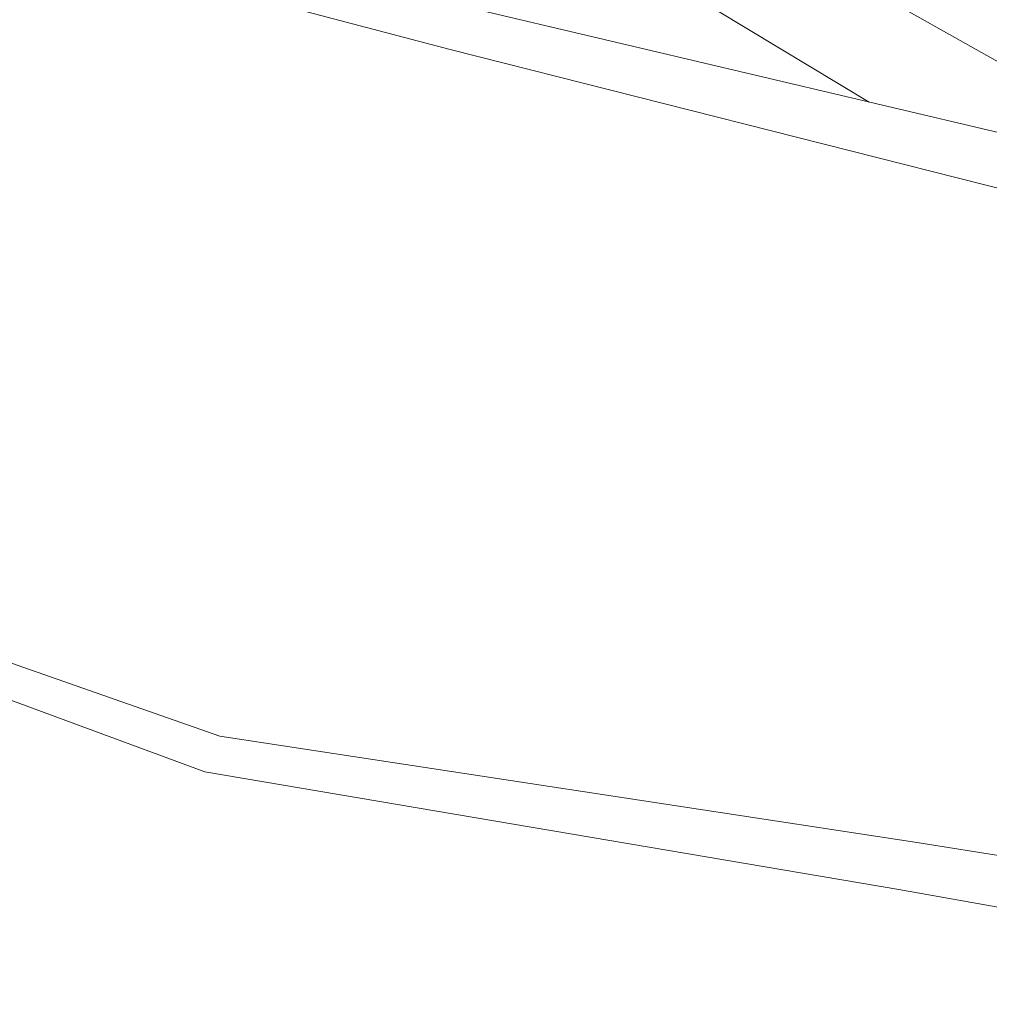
# Model space of a CAD drawing. Header units: metres. Extents: x -14.5 to 13.2, y -19 to 3.3.
# Tile 111 of 210: x 10.615 to 10.884, y 1.692 to 1.965. Entities that reach past the tile are written whole.
import ezdxf

# ---------------------------------------------------------------- set-up
doc = ezdxf.new("R2010")
doc.units = ezdxf.units.M
doc.layers.add('G-IMPT', color=7, linetype='Continuous', lineweight=5)
doc.layers.add('L-PLNT', color=7, linetype='Continuous', lineweight=5, true_color=0x005900)

# ---------------------------------------------------------------- blocks, each defined once
blk = doc.blocks.new('ÁRVORES ORNAMENTAIS - Pequeno e Médio Porte - Ipê-roxo-2870950-CORTE_CALÇADA')
at = {"layer": 'G-IMPT', "color": 253, "true_color": 0xaaaaaa}
for p, q in [((6.99449, 1.95706), (6.8052, 2.00745)), ((7.15146, 1.95088), (7.08099, 1.99066)), ((6.99953, 1.96872), (7.15381, 1.93233)), ((7.11081, 1.94247), (7.06865, 1.96787)), ((6.99449, 1.95706), (7.15589, 1.91627)), ((6.93046, 1.76654), (6.75642, 1.8275)), ((6.9263, 1.75661), (6.75578, 1.81952)), ((7.12345, 1.73709), (6.93046, 1.76654)), ((7.11906, 1.72394), (6.9263, 1.75661)), ((7.12345, 1.73709), (7.2906, 1.71044)), ((7.11906, 1.72394), (7.29959, 1.6921))]:
    blk.add_line(p, q, dxfattribs=at)

msp = doc.modelspace()

# ---------------------------------------------------------------- block references
at = {"layer": 'L-PLNT', "color": 253, "true_color": 0xaaaaaa}
msp.add_blockref('ÁRVORES ORNAMENTAIS - Pequeno e Médio Porte - Ipê-roxo-2870950-CORTE_CALÇADA', (3.74032, 0), dxfattribs=at)

doc.saveas('drawing.dxf')
